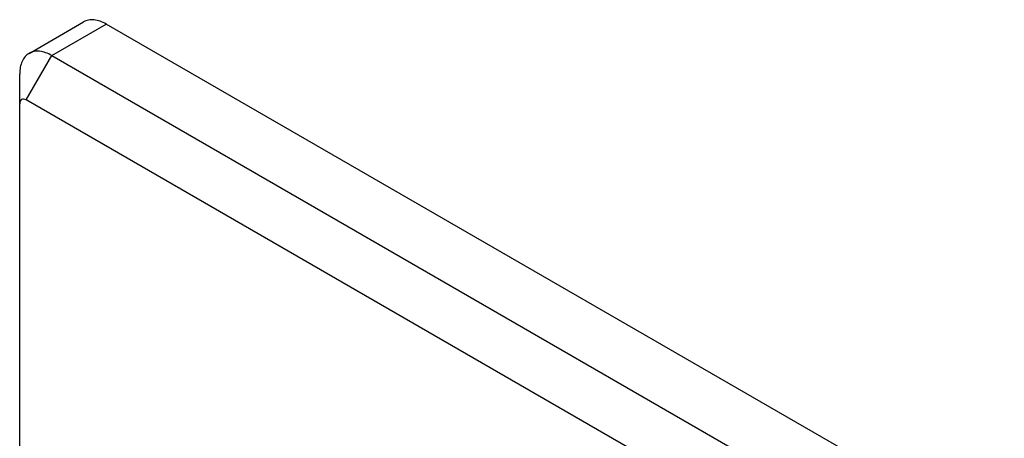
# Model space of a CAD drawing. Header units: inches. Extents: x 3 to 177, y 3 to 114.
# Tile 45 of 95: x 154.909 to 155.479, y 70.323 to 70.565. Entities that reach past the tile are written whole.
import ezdxf

# ---------------------------------------------------------------- set-up
doc = ezdxf.new("R2010")
doc.units = ezdxf.units.IN
doc.header["$LTSCALE"] = 9.973333
doc.header["$MEASUREMENT"] = 0
doc.layers.get('0').update_dxf_attribs({"linetype": 'CONTINUOUS'})

msp = doc.modelspace()

# ---------------------------------------------------------------- linework, layer by layer
at = {"color": 7, "linetype": 'Continuous'}
for p, q in [((154.91443, 70.5456), (154.94598, 70.56382)), ((154.92755, 70.5443), (154.95911, 70.56252)), ((155.47877, 70.2625), (154.95911, 70.56252)), ((154.91271, 70.51859), (154.92755, 70.5443)), ((154.92755, 70.5443), (155.44722, 70.24429)), ((154.909, 67.82692), (154.909, 70.53359)), ((155.43237, 70.21857), (154.91271, 70.51859))]:
    msp.add_line(p, q, dxfattribs=at)
for points, knots in [([(154.95911, 70.56252), (154.95795, 70.56318), (154.95566, 70.56427), (154.95214, 70.56513), (154.94884, 70.56504), (154.94685, 70.56432), (154.94598, 70.56382)], [0, 0, 0, 0, 0.28953, 0.549101, 0.782248, 1, 1, 1, 1]), ([(154.91443, 70.5456), (154.91357, 70.5451), (154.91195, 70.54374), (154.91022, 70.54092), (154.9092, 70.53745), (154.909, 70.53492), (154.909, 70.53359)], [0, 0, 0, 0, 0.21775, 0.450893, 0.710464, 1, 1, 1, 1]), ([(154.92755, 70.5443), (154.9264, 70.54497), (154.92411, 70.54606), (154.92059, 70.54691), (154.91729, 70.54683), (154.9153, 70.5461), (154.91443, 70.5456)], [0, 0, 0, 0, 0.289535, 0.549106, 0.782249, 1, 1, 1, 1]), ([(154.91271, 70.51859), (154.91227, 70.51884), (154.91141, 70.5192), (154.91, 70.51899), (154.90912, 70.51788), (154.909, 70.51695), (154.909, 70.51645)], [0, 0, 0, 0, 0.274999, 0.500014, 0.725013, 1, 1, 1, 1])]:
    msp.add_open_spline(points, degree=3, knots=knots, dxfattribs=at)

doc.saveas('drawing.dxf')
